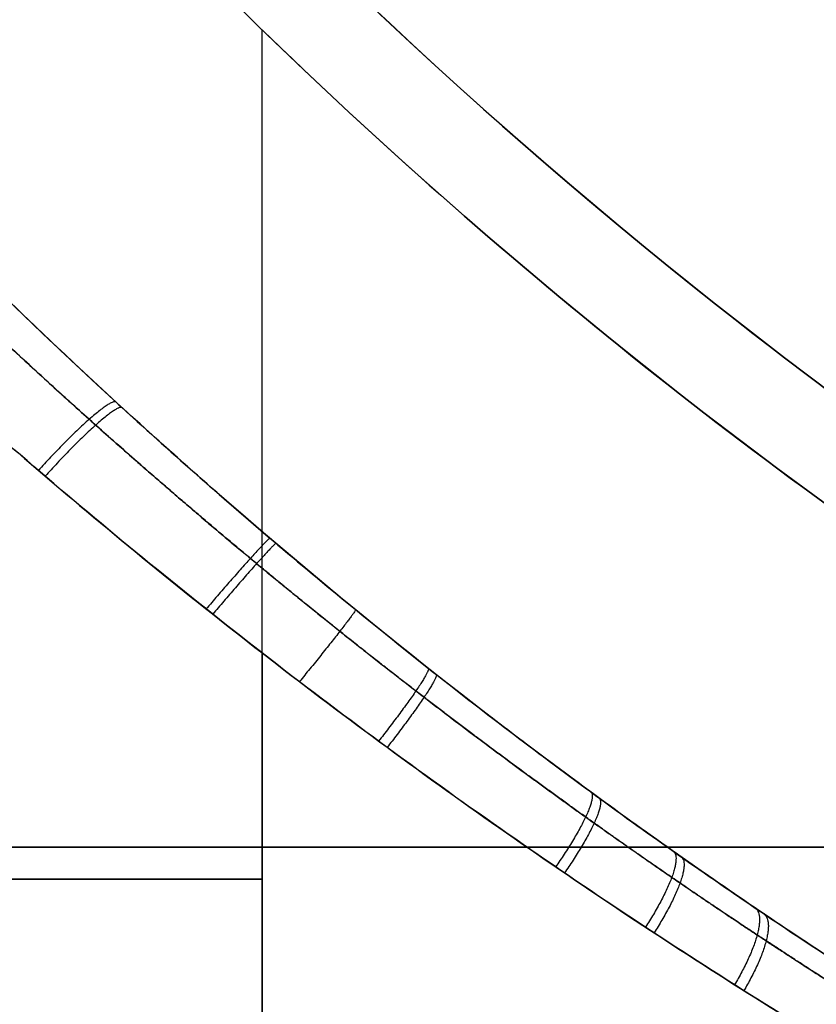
# Model space of a CAD drawing. Header units: millimetres. Extents: x -105 to 152, y -114 to 65.
# Tile 223 of 256: x 115.96 to 124.55, y -57.69 to -47.08. Entities that reach past the tile are written whole.
import ezdxf

# ---------------------------------------------------------------- set-up
doc = ezdxf.new("R2010")
doc.units = ezdxf.units.MM
doc.layers.add('Layer 01', color=18, linetype='Continuous', true_color=0x000000)

# ---------------------------------------------------------------- blocks, each defined once
blk = doc.blocks.new('Block 02')
at = {"layer": 'Layer 01'}
for p, q in [((118.576, -67, -0.5), (118.576, -47.187, -0.5)), ((118.576, -67, 37.5), (118.576, -47.187, 37.5)), ((130.465, -56, -0.5), (115.076, -56, -0.5)), ((115.076, -56, 37.5), (130.465, -56, 37.5))]:
    blk.add_line(p, q, dxfattribs=at)
at = {"layer": 'Layer 01', "extrusion": (0, 0, -1)}
blk.add_arc((-157.576, -7, -18.495), 60, 294.19454, 322.93281, dxfattribs=at)
at = {"layer": 'Layer 01', "extrusion": (-1.65985e-15, -1.68343e-15, -1)}
blk.add_arc((-157.576, -7, -36.5), 55, 295.3769, 317.2679, dxfattribs=at)
at = {"layer": 'Layer 01'}
for centre, radius, end in [((157.576, -7, 0.5), 55, 244.6231), ((157.576, -7, 18.5), 55, 247.9757), ((157.576, -7, 36.5), 55, 244.6231), ((157.576, -7, -0.5), 56, 244.6231), ((157.576, -7, 37.5), 56, 233.6776)]:
    blk.add_arc(centre, radius, 222.7321, end, dxfattribs=at)
at = {"layer": 'Layer 01', "extrusion": (3.02524e-16, 4.11499e-16, -1)}
blk.add_arc((-157.576, -7, -37.5), 56, 295.3769, 317.2679, dxfattribs=at)
at = {"layer": 'Layer 01', "extrusion": (0, -1, 0)}
for start, end in [(90, 169.5212), (234.208, 270)]:
    blk.add_arc((118.576, 18.5, 56.342), 15, start, end, dxfattribs=at)
at = {"layer": 'Layer 01'}
blk.add_rational_spline([(110.593, -45.08, 6.352), (111.486, -46.14, 5.733), (112.448, -47.21, 5.216), (114.484, -49.314, 4.409), (115.558, -50.353, 4.111), (117.278, -51.893, 3.86), (117.859, -52.395, 3.81), (119.034, -53.371, 3.781), (119.629, -53.847, 3.802), (120.834, -54.777, 3.922), (121.444, -55.23, 4.02), (122.373, -55.893, 4.235), (122.684, -56.111, 4.317), (123.301, -56.535, 4.504), (123.609, -56.742, 4.607), (124.524, -57.347, 4.952), (125.13, -57.732, 5.226), (126.026, -58.281, 5.713), (126.323, -58.459, 5.887), (126.911, -58.806, 6.261), (127.202, -58.974, 6.462), (128.613, -59.776, 7.512), (129.644, -60.315, 8.527), (130.763, -60.871, 10.044), (130.977, -60.976, 10.36), (131.379, -61.17, 11.004), (131.567, -61.259, 11.333), (132.095, -61.507, 12.344), (132.396, -61.645, 13.05), (132.768, -61.813, 14.156), (132.879, -61.862, 14.534), (133.07, -61.947, 15.297), (133.15, -61.982, 15.68), (133.343, -62.067, 16.836), (133.41, -62.096, 17.616), (133.418, -62.1, 18.798), (133.405, -62.094, 19.196), (133.346, -62.068, 19.984), (133.302, -62.049, 20.375), (133.122, -61.97, 21.534), (132.942, -61.891, 22.293), (132.583, -61.729, 23.408), (132.447, -61.668, 23.777), (132.152, -61.532, 24.493), (131.991, -61.458, 24.843), (131.472, -61.215, 25.866), (131.077, -61.026, 26.513), (130.416, -60.699, 27.432), (130.184, -60.582, 27.729), (129.705, -60.338, 28.297), (129.458, -60.21, 28.569), (128.691, -59.806, 29.35), (128.15, -59.511, 29.824), (127.299, -59.03, 30.469), (127.009, -58.863, 30.672), (126.425, -58.52, 31.051), (126.129, -58.343, 31.228), (125.233, -57.797, 31.723), (124.625, -57.412, 32.005), (123.702, -56.804, 32.359), (123.391, -56.596, 32.467), (122.772, -56.172, 32.658), (122.464, -55.957, 32.742), (121.539, -55.299, 32.962), (120.927, -54.846, 33.065), (120.018, -54.148, 33.161), (119.715, -53.911, 33.183), (119.112, -53.43, 33.209), (118.812, -53.186, 33.212), (117.922, -52.448, 33.194), (117.343, -51.95, 33.147), (115.637, -50.427, 32.906), (114.557, -49.387, 32.615), (113.021, -47.803, 32.014), (112.517, -47.264, 31.781), (111.547, -46.192, 31.267), (111.08, -45.656, 30.983), (110.633, -45.127, 30.676)], [0.761986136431, 0.775477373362, 0.788136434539, 0.812015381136, 0.823236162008, 0.839064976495, 0.844116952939, 0.853721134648, 0.858285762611, 0.866957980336, 0.871065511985, 0.876891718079, 0.878777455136, 0.882390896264, 0.884125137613, 0.889119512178, 0.892171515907, 0.896364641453, 0.897698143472, 0.900241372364, 0.901449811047, 0.90709808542, 0.910461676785, 0.91365415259, 0.914240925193, 0.915299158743, 0.915774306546, 0.917059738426, 0.917731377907, 0.918522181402, 0.918750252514, 0.919133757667, 0.919289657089, 0.91966260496, 0.919786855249, 0.919801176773, 0.919776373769, 0.919667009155, 0.91958278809, 0.919237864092, 0.918886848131, 0.918129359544, 0.917836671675, 0.917173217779, 0.916801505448, 0.915551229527, 0.914538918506, 0.912667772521, 0.911985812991, 0.910514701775, 0.909722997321, 0.907163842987, 0.905213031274, 0.901846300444, 0.900653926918, 0.898148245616, 0.896831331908, 0.892679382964, 0.889643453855, 0.884646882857, 0.882903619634, 0.879304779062, 0.877445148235, 0.871682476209, 0.86759591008, 0.861082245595, 0.858846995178, 0.854244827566, 0.851877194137, 0.844648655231, 0.83963799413, 0.824018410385, 0.81282703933, 0.794743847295, 0.788498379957, 0.775763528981, 0.769248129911, 0.762575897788], degree=3, knots=[0, 0, 0, 0, 4.759258, 4.759258, 9.518515, 9.518515, 11.898144, 11.898144, 14.277773, 14.277773, 16.657401, 16.657401, 17.847216, 17.847216, 19.03703, 19.03703, 21.416659, 21.416659, 22.606473, 22.606473, 23.796288, 23.796288, 28.555545, 28.555545, 29.74536, 29.74536, 30.935174, 30.935174, 33.314803, 33.314803, 34.504617, 34.504617, 35.694431, 35.694431, 38.07406, 38.07406, 39.263875, 39.263875, 40.453689, 40.453689, 42.833318, 42.833318, 44.023132, 44.023132, 45.212947, 45.212947, 47.592575, 47.592575, 48.78239, 48.78239, 49.972204, 49.972204, 52.351833, 52.351833, 53.541647, 53.541647, 54.731462, 54.731462, 57.11109, 57.11109, 58.300905, 58.300905, 59.490719, 59.490719, 61.870348, 61.870348, 63.060162, 63.060162, 64.249977, 64.249977, 66.629605, 66.629605, 71.388863, 71.388863, 73.768492, 73.768492, 76.14812, 76.14812, 76.14812, 76.14812], dxfattribs=at)
for points, knots in [([(111.185, -45.051, 7.127), (112.045, -46.1, 6.499), (112.96, -47.142, 5.982), (114.902, -49.201, 5.161), (115.931, -50.219, 4.857), (117.572, -51.724, 4.589), (118.13, -52.217, 4.532), (119.259, -53.177, 4.488), (119.831, -53.646, 4.501), (120.99, -54.56, 4.604), (121.577, -55.006, 4.694), (122.469, -55.658, 4.893), (122.768, -55.873, 4.97), (123.361, -56.29, 5.146), (123.656, -56.493, 5.244), (124.537, -57.089, 5.572), (125.117, -57.467, 5.834), (125.976, -58.005, 6.299), (126.26, -58.18, 6.466), (126.823, -58.52, 6.825), (127.101, -58.685, 7.018), (128.453, -59.473, 8.028), (129.43, -59.997, 9.001), (130.488, -60.538, 10.451), (130.69, -60.64, 10.752), (131.07, -60.828, 11.366), (131.247, -60.915, 11.681), (131.744, -61.156, 12.645), (132.028, -61.29, 13.317), (132.378, -61.452, 14.368), (132.482, -61.5, 14.728), (132.661, -61.582, 15.452), (132.735, -61.616, 15.816), (132.917, -61.698, 16.913), (132.98, -61.727, 17.652), (132.988, -61.731, 18.773), (132.976, -61.725, 19.151), (132.922, -61.701, 19.898), (132.88, -61.682, 20.268), (132.713, -61.606, 21.369), (132.546, -61.53, 22.089), (132.209, -61.374, 23.149), (132.083, -61.315, 23.5), (131.805, -61.184, 24.183), (131.655, -61.112, 24.516), (131.167, -60.877, 25.492), (130.796, -60.694, 26.11), (130.171, -60.376, 26.99), (129.951, -60.263, 27.275), (129.497, -60.025, 27.82), (129.262, -59.9, 28.081), (128.535, -59.507, 28.83), (128.021, -59.22, 29.286), (127.209, -58.749, 29.905), (126.931, -58.585, 30.101), (126.372, -58.249, 30.466), (126.089, -58.075, 30.635), (125.232, -57.541, 31.11), (124.65, -57.164, 31.38), (123.763, -56.566, 31.719), (123.464, -56.361, 31.821), (122.869, -55.944, 32.002), (122.572, -55.732, 32.081), (121.684, -55.086, 32.287), (121.095, -54.642, 32.382), (120.219, -53.953, 32.466), (119.928, -53.72, 32.484), (119.348, -53.247, 32.502), (119.059, -53.007, 32.502), (118.205, -52.282, 32.474), (117.65, -51.793, 32.42), (116.022, -50.306, 32.164), (114.988, -49.288, 31.868), (113.509, -47.726, 31.253), (113.028, -47.199, 31.019), (112.102, -46.148, 30.499), (111.654, -45.622, 30.213), (111.222, -45.096, 29.9)], [-71.523261, -71.523261, -71.523261, -71.523261, -67.053058, -67.053058, -62.582854, -62.582854, -60.347752, -60.347752, -58.11265, -58.11265, -55.877548, -55.877548, -54.759997, -54.759997, -53.642446, -53.642446, -51.407344, -51.407344, -50.289793, -50.289793, -49.172242, -49.172242, -44.702038, -44.702038, -43.584487, -43.584487, -42.466937, -42.466937, -40.231835, -40.231835, -39.114284, -39.114284, -37.996733, -37.996733, -35.761631, -35.761631, -34.64408, -34.64408, -33.526529, -33.526529, -31.291427, -31.291427, -30.173876, -30.173876, -29.056325, -29.056325, -26.821223, -26.821223, -25.703672, -25.703672, -24.586121, -24.586121, -22.351019, -22.351019, -21.233468, -21.233468, -20.115917, -20.115917, -17.880815, -17.880815, -16.763264, -16.763264, -15.645713, -15.645713, -13.410612, -13.410612, -12.293061, -12.293061, -11.17551, -11.17551, -8.940408, -8.940408, -4.470204, -4.470204, -2.235102, -2.235102, 0, 0, 0, 0]), ([(109.828, -45.685, 6.315), (110.453, -46.395, 5.867), (111.102, -47.102, 5.472), (112.454, -48.504, 4.785), (113.156, -49.2, 4.492), (114.616, -50.578, 4.012), (115.374, -51.26, 3.824), (116.557, -52.274, 3.631), (116.957, -52.608, 3.582), (117.761, -53.264, 3.517), (118.167, -53.587, 3.5), (118.576, -53.904, 3.5)], [-12.451459, -12.451459, -12.451459, -12.451459, -9.338594, -9.338594, -6.22573, -6.22573, -3.112865, -3.112865, -1.556432, -1.556432, 0, 0, 0, 0]), ([(118.576, -53.904, 33.5), (117.755, -53.267, 33.5), (116.959, -52.617, 33.433), (115.413, -51.294, 33.184), (114.663, -50.62, 33.001), (113.571, -49.592, 32.646), (113.213, -49.246, 32.514), (112.507, -48.549, 32.223), (112.159, -48.197, 32.063), (111.139, -47.141, 31.549), (110.49, -46.436, 31.157), (109.869, -45.731, 30.714)], [-12.383203, -12.383203, -12.383203, -12.383203, -9.287402, -9.287402, -6.191602, -6.191602, -4.643701, -4.643701, -3.095801, -3.095801, 0, 0, 0, 0]), ([(118.576, -53.904, 3.5), (119.414, -54.554, 3.5), (120.266, -55.182, 3.57), (121.563, -56.091, 3.794), (122.001, -56.39, 3.889), (122.872, -56.969, 4.121), (123.305, -57.25, 4.258), (124.593, -58.063, 4.729), (125.438, -58.569, 5.127), (126.676, -59.276, 5.866), (127.085, -59.503, 6.137), (127.872, -59.931, 6.718), (128.252, -60.132, 7.028), (129.353, -60.703, 8.02), (130.032, -61.038, 8.761), (130.799, -61.403, 9.801), (130.949, -61.474, 10.015), (131.235, -61.608, 10.449), (131.372, -61.671, 10.669), (131.767, -61.853, 11.34), (132.007, -61.961, 11.801), (132.44, -62.154, 12.75), (132.633, -62.238, 13.239), (132.969, -62.384, 14.244), (133.113, -62.446, 14.764), (133.456, -62.592, 16.325), (133.573, -62.64, 17.381), (133.578, -62.642, 18.988), (133.55, -62.631, 19.53), (133.439, -62.584, 20.593), (133.355, -62.549, 21.118), (133.134, -62.454, 22.155), (132.995, -62.395, 22.667), (132.664, -62.252, 23.678), (132.47, -62.167, 24.177), (131.823, -61.879, 25.615), (131.299, -61.641, 26.512), (130.383, -61.205, 27.766), (130.057, -61.047, 28.167), (129.378, -60.711, 28.92), (129.024, -60.532, 29.275), (128.286, -60.15, 29.944), (127.903, -59.947, 30.258), (127.111, -59.518, 30.845), (126.704, -59.291, 31.116), (125.47, -58.588, 31.857), (124.622, -58.081, 32.259), (123.322, -57.261, 32.737), (122.884, -56.977, 32.875), (122.015, -56.399, 33.107), (121.581, -56.103, 33.202), (120.285, -55.196, 33.428), (119.425, -54.563, 33.5), (118.576, -53.904, 33.5)], [-51.304099, -51.304099, -51.304099, -51.304099, -48.097593, -48.097593, -46.49434, -46.49434, -44.891087, -44.891087, -41.684581, -41.684581, -40.081328, -40.081328, -38.478075, -38.478075, -35.271568, -35.271568, -34.469942, -34.469942, -33.668315, -33.668315, -32.065062, -32.065062, -30.461809, -30.461809, -28.858556, -28.858556, -25.65205, -25.65205, -24.048797, -24.048797, -22.445543, -22.445543, -20.84229, -20.84229, -19.239037, -19.239037, -16.032531, -16.032531, -14.429278, -14.429278, -12.826025, -12.826025, -11.222772, -11.222772, -9.619519, -9.619519, -6.413012, -6.413012, -4.809759, -4.809759, -3.206506, -3.206506, 0, 0, 0, 0])]:
    blk.add_open_spline(points, degree=3, knots=knots, dxfattribs=at)
at = {"layer": 'Layer 01', "extrusion": (0.731447, -0.671416, -0.119103)}
blk.add_rational_spline([(117.002, -51.201, 4.682), (116.904, -51.112, 3.575), (116.165, -51.938, 3.695)], [0.999999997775, 0.667577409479, 1.00000000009], degree=2, dxfattribs=at)
at = {"layer": 'Layer 01', "extrusion": (0.732756, -0.670593, 0.115643)}
blk.add_rational_spline([(117.069, -51.262, 32.329), (116.974, -51.176, 33.433), (116.238, -52, 33.317)], [0.999999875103, 0.668863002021, 0.999999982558], degree=2, dxfattribs=at)
at = {"layer": 'Layer 01', "extrusion": (0.760807, -0.648257, -0.030576)}
blk.add_rational_spline([(118.662, -52.67, 4.511), (118.639, -52.649, 3.485), (117.974, -53.431, 3.512)], [0.999999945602, 0.697837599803, 1.00000102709], degree=2, dxfattribs=at)
at = {"layer": 'Layer 01', "extrusion": (0.761796, -0.647252, 0.027052)}
blk.add_rational_spline([(118.727, -52.724, 32.491), (118.706, -52.707, 33.514), (118.044, -53.487, 33.491)], [1.00000011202, 0.698934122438, 1.00000236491], degree=2, dxfattribs=at)
at = {"layer": 'Layer 01', "extrusion": (-0.773835, 0.633046, 0.020784)}
blk.add_rational_spline([(119.585, -53.44, 32.495), (119.601, -53.453, 33.478), (118.979, -54.214, 33.495)], [0.999999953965, 0.713091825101, 1.00000003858], degree=2, dxfattribs=at)
at = {"layer": 'Layer 01'}
for points in [[(118.576, -67, 3.5), (118.576, -60.452, 3.5), (118.576, -53.904, 3.5)], [(118.576, -53.904, 33.5), (118.576, -60.452, 33.5), (118.576, -67, 33.5)]]:
    blk.add_open_spline(points, degree=2, dxfattribs=at)
at = {"layer": 'Layer 01', "extrusion": (-0.78281, 0.61877, -0.06582)}
blk.add_rational_spline([(120.369, -54.071, 4.549), (120.418, -54.109, 3.602), (119.833, -54.855, 3.553)], [0.999999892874, 0.7252422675, 1.00000305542], degree=2, dxfattribs=at)
at = {"layer": 'Layer 01', "extrusion": (-0.783651, 0.617161, 0.07074)}
blk.add_rational_spline([(120.453, -54.137, 32.443), (120.506, -54.179, 33.387), (119.925, -54.923, 33.439)], [0.999999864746, 0.726508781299, 0.99999643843], degree=2, dxfattribs=at)
at = {"layer": 'Layer 01', "extrusion": (-0.794772, 0.582149, -0.171582)}
blk.add_rational_spline([(122.121, -55.404, 4.815), (122.243, -55.494, 3.946), (121.741, -56.211, 3.838)], [1.00000009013, 0.749902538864, 0.999993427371], degree=2, dxfattribs=at)
at = {"layer": 'Layer 01', "extrusion": (-0.79504, 0.580133, 0.177079)}
blk.add_rational_spline([(122.209, -55.468, 32.165), (122.335, -55.56, 33.03), (121.837, -56.276, 33.141)], [0.999999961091, 0.751048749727, 0.99999956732], degree=2, dxfattribs=at)
at = {"layer": 'Layer 01', "extrusion": (-0.795825, 0.560907, -0.228137)}
blk.add_rational_spline([(123.01, -56.043, 5.042), (123.169, -56.155, 4.212), (122.71, -56.86, 4.081)], [0.999999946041, 0.761168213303, 1.00000032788], degree=2, dxfattribs=at)
at = {"layer": 'Layer 01', "extrusion": (-0.795723, 0.558767, 0.233674)}
blk.add_rational_spline([(123.095, -56.103, 31.933), (123.258, -56.217, 32.759), (122.803, -56.921, 32.892)], [1.00000025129, 0.762209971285, 0.999996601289], degree=2, dxfattribs=at)
at = {"layer": 'Layer 01', "extrusion": (-0.792902, 0.537891, -0.28632)}
blk.add_rational_spline([(123.892, -56.653, 5.332), (124.088, -56.785, 4.542), (123.671, -57.48, 4.392)], [0.999999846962, 0.771579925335, 1.00000001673], degree=2, dxfattribs=at)
at = {"layer": 'Layer 01', "extrusion": (-0.792346, 0.535369, 0.292521)}
blk.add_rational_spline([(123.985, -56.715, 31.634), (124.184, -56.85, 32.419), (123.771, -57.544, 32.572)], [0.999999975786, 0.772624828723, 0.999999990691], degree=2, dxfattribs=at)

msp = doc.modelspace()

# ---------------------------------------------------------------- block references
at = {"layer": 'Layer 01'}
msp.add_blockref('Block 02', (0, 0), dxfattribs=at)

doc.saveas('drawing.dxf')
